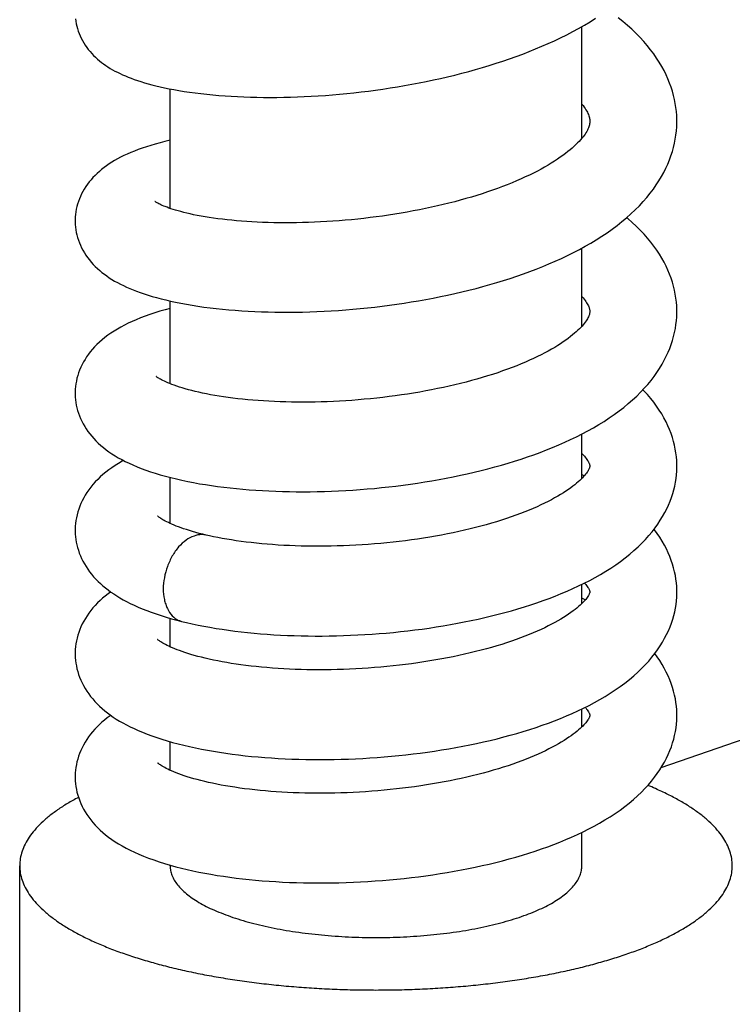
# Model space of a CAD drawing. Header units: millimetres. Extents: x 177 to 351, y 32 to 305.
# Tile 19 of 80: x 216.51 to 221.01, y 108.73 to 114.94. Entities that reach past the tile are written whole.
import ezdxf

# ---------------------------------------------------------------- set-up
doc = ezdxf.new("R2010")
doc.units = ezdxf.units.MM
doc.header["$LTSCALE"] = 30.734
doc.layers.get('0').update_dxf_attribs({"linetype": 'CONTINUOUS'})

msp = doc.modelspace()

# ---------------------------------------------------------------- linework, layer by layer
at = {"color": 7, "linetype": 'Continuous'}
for p, q in [((220.0622, 114.1907), (220.0622, 114.896)), ((217.4622, 113.7483), (217.4622, 114.5024)), ((220.0622, 113.0051), (220.0622, 113.4979)), ((217.4622, 112.6418), (217.4622, 113.1641)), ((220.0622, 112.0446), (220.0622, 112.3244)), ((217.4622, 111.7603), (217.4622, 112.0505)), ((220.5632, 110.2194), (224.2806, 111.5152)), ((220.0622, 111.2551), (220.0622, 111.3757)), ((220.0833, 111.2775), (220.0622, 111.2879)), ((217.4622, 110.9815), (217.4622, 111.1615)), ((220.0622, 110.4764), (220.0622, 110.5896)), ((217.4622, 110.2027), (217.4622, 110.3827)), ((220.0622, 109.6002), (220.0622, 109.8108)), ((216.5122, 108.4367), (216.5122, 109.6002)), ((217.4622, 109.6002), (217.4622, 109.6039))]:
    msp.add_line(p, q, dxfattribs=at)
for points in [[(216.8643, 114.945), (216.8664, 114.9296), (216.8691, 114.9142), (216.8726, 114.8988), (216.8768, 114.8833), (216.8817, 114.8679), (216.8873, 114.8526), (216.8937, 114.8374), (216.9007, 114.8224), (216.9084, 114.8076), (216.9168, 114.793), (216.9259, 114.7787), (216.9355, 114.7647), (216.9457, 114.7512), (216.9563, 114.7381), (216.9675, 114.7255), (216.979, 114.7134), (216.9909, 114.7018), (217.0031, 114.6906), (217.0157, 114.6799), (217.0286, 114.6697), (217.0419, 114.6598), (217.0555, 114.6503), (217.0694, 114.6411), (217.0838, 114.6322), (217.0986, 114.6236), (217.1138, 114.6153), (217.1295, 114.6072), (217.1457, 114.5993), (217.1624, 114.5917), (217.1798, 114.5841), (217.1978, 114.5768), (217.2165, 114.5695), (217.236, 114.5624), (217.2563, 114.5554), (217.2774, 114.5486), (217.2995, 114.5418), (217.3226, 114.5352), (217.3467, 114.5286), (217.372, 114.5222), (217.3984, 114.5159), (217.4262, 114.5098), (217.4553, 114.5037), (217.4857, 114.4979), (217.5174, 114.4923), (217.5503, 114.4869), (217.5844, 114.4818), (217.6197, 114.477), (217.6561, 114.4725), (217.6933, 114.4684), (217.7313, 114.4647), (217.7699, 114.4613), (217.8088, 114.4584), (217.8482, 114.4558), (217.8879, 114.4537), (217.9281, 114.4519), (217.9688, 114.4505), (218.01, 114.4496), (218.0517, 114.449), (218.0939, 114.4488), (218.1364, 114.449), (218.1793, 114.4496), (218.2224, 114.4506), (218.2659, 114.4521), (218.3096, 114.4539), (218.3536, 114.4561), (218.3979, 114.4588), (218.4425, 114.4618), (218.4873, 114.4653), (218.5324, 114.4692), (218.5776, 114.4735), (218.623, 114.4783), (218.6686, 114.4834), (218.7143, 114.489), (218.76, 114.4951), (218.8058, 114.5015), (218.8515, 114.5084), (218.8973, 114.5157), (218.943, 114.5235), (218.9886, 114.5317), (219.0342, 114.5403), (219.0796, 114.5493), (219.1248, 114.5588), (219.1698, 114.5687), (219.2146, 114.5791), (219.2592, 114.5899), (219.3034, 114.6011), (219.3475, 114.6127), (219.3912, 114.6248), (219.4347, 114.6374), (219.4778, 114.6504), (219.5206, 114.6639), (219.5631, 114.6778), (219.6053, 114.6923), (219.6471, 114.7071), (219.6885, 114.7225), (219.7295, 114.7384), (219.7702, 114.7547), (219.8104, 114.7716), (219.8501, 114.789), (219.8894, 114.8069), (219.9283, 114.8254), (219.9666, 114.8444), (220.0044, 114.8641), (220.0416, 114.8843), (220.0781, 114.9051), (220.1138, 114.9264), (220.1486, 114.9482)], [(220.6622, 114.2982), (220.6621, 114.309), (220.6612, 114.3341), (220.6593, 114.3594), (220.6563, 114.3847), (220.6523, 114.4102), (220.6473, 114.4358), (220.6412, 114.4615), (220.6341, 114.4873), (220.6258, 114.5132), (220.6164, 114.5392), (220.6058, 114.5653), (220.5941, 114.5915), (220.5811, 114.6178), (220.5668, 114.6441), (220.5513, 114.6705), (220.5344, 114.6969), (220.5161, 114.7234), (220.4964, 114.7498), (220.4753, 114.7762), (220.4528, 114.8023), (220.4291, 114.8282), (220.404, 114.8537), (220.3777, 114.8789), (220.3502, 114.9036), (220.3216, 114.928), (220.2919, 114.9519)], [(220.0622, 114.4066), (220.0624, 114.4064), (220.0697, 114.3972), (220.0764, 114.3882), (220.0825, 114.3794), (220.088, 114.3708), (220.0928, 114.3626), (220.097, 114.3547), (220.1006, 114.3472), (220.1036, 114.3401), (220.1061, 114.3334), (220.1081, 114.3269), (220.1097, 114.3207), (220.1109, 114.3147), (220.1117, 114.3086), (220.1121, 114.3023), (220.1122, 114.2982)], [(216.8622, 113.6701), (216.8623, 113.6624), (216.863, 113.646), (216.8645, 113.6297), (216.8668, 113.6133), (216.8698, 113.5969), (216.8735, 113.5806), (216.878, 113.5643), (216.8833, 113.548), (216.8893, 113.5319), (216.8961, 113.5158), (216.9036, 113.4999), (216.9119, 113.4842), (216.921, 113.4686), (216.9308, 113.4533), (216.9413, 113.4383), (216.9525, 113.4236), (216.9643, 113.4093), (216.9768, 113.3954), (216.9898, 113.382), (217.0033, 113.3691), (217.0173, 113.3566), (217.0318, 113.3446), (217.0468, 113.333), (217.0623, 113.3218), (217.0783, 113.3109), (217.0949, 113.3004), (217.112, 113.2902), (217.1298, 113.2803), (217.1482, 113.2707), (217.1672, 113.2613), (217.1869, 113.2522), (217.2074, 113.2432), (217.2287, 113.2345), (217.2509, 113.2259), (217.274, 113.2175), (217.2981, 113.2092), (217.3232, 113.2011), (217.3494, 113.1932), (217.3766, 113.1854), (217.405, 113.1779), (217.4345, 113.1705), (217.4653, 113.1634), (217.4972, 113.1565), (217.5304, 113.1498), (217.5649, 113.1434), (217.6006, 113.1373), (217.6376, 113.1315), (217.6755, 113.1261), (217.7142, 113.1211), (217.7535, 113.1165), (217.7931, 113.1123), (217.8331, 113.1085), (217.8735, 113.1052), (217.9142, 113.1023), (217.9553, 113.0998), (217.9968, 113.0977), (218.0388, 113.096), (218.0811, 113.0947), (218.1239, 113.0939), (218.1671, 113.0934), (218.2107, 113.0934), (218.2547, 113.0937), (218.2991, 113.0945), (218.3438, 113.0957), (218.3889, 113.0974), (218.4342, 113.0994), (218.4797, 113.1019), (218.5253, 113.1048), (218.571, 113.1082), (218.6168, 113.1119), (218.6627, 113.1161), (218.7087, 113.1208), (218.7547, 113.1258), (218.8007, 113.1313), (218.8468, 113.1373), (218.8929, 113.1436), (218.9391, 113.1505), (218.9852, 113.1578), (219.0313, 113.1655), (219.0773, 113.1737), (219.1232, 113.1824), (219.169, 113.1914), (219.2145, 113.201), (219.2597, 113.2109), (219.3047, 113.2214), (219.3494, 113.2322), (219.3937, 113.2435), (219.4376, 113.2553), (219.4812, 113.2674), (219.5243, 113.2801), (219.5671, 113.2931), (219.6094, 113.3067), (219.6513, 113.3207), (219.6928, 113.3351), (219.7338, 113.3501), (219.7745, 113.3656), (219.8147, 113.3815), (219.8545, 113.398), (219.8939, 113.4151), (219.9328, 113.4327), (219.9712, 113.451), (220.009, 113.4698), (220.0462, 113.4891), (220.0827, 113.5091), (220.1184, 113.5296), (220.1534, 113.5507), (220.1876, 113.5724), (220.2209, 113.5946), (220.2532, 113.6174), (220.2846, 113.6408), (220.315, 113.6647), (220.3442, 113.689), (220.3724, 113.7139), (220.3993, 113.7393), (220.4251, 113.7651), (220.4495, 113.7913), (220.4724, 113.8176), (220.4938, 113.8439), (220.5136, 113.8703), (220.5321, 113.8966), (220.5491, 113.9229), (220.5648, 113.9492), (220.5793, 113.9756), (220.5925, 114.0019), (220.6045, 114.0283), (220.6153, 114.0547), (220.625, 114.081), (220.6335, 114.1073), (220.6408, 114.1335), (220.6471, 114.1596), (220.6522, 114.1857), (220.6563, 114.2116), (220.6593, 114.2373), (220.6612, 114.263), (220.6621, 114.2885), (220.6622, 114.2983)], [(220.1122, 114.2983), (220.1121, 114.2941), (220.1117, 114.2877), (220.1108, 114.2816), (220.1096, 114.2755), (220.1081, 114.2693), (220.106, 114.263), (220.1035, 114.2563), (220.1005, 114.2492), (220.0969, 114.2418), (220.0927, 114.234), (220.0878, 114.2259), (220.0823, 114.2174), (220.0762, 114.2087), (220.0695, 114.1998), (220.0621, 114.1906), (220.054, 114.1811), (220.0451, 114.1713), (220.0355, 114.1612), (220.025, 114.1509), (220.0136, 114.1402), (220.0014, 114.1292), (219.9882, 114.118), (219.9741, 114.1065), (219.959, 114.0948), (219.943, 114.0828), (219.9259, 114.0707), (219.908, 114.0584), (219.8891, 114.0461), (219.8693, 114.0337), (219.8486, 114.0212), (219.827, 114.0088), (219.8045, 113.9963), (219.7811, 113.9839), (219.7567, 113.9714), (219.7314, 113.959), (219.7051, 113.9466), (219.678, 113.9343), (219.65, 113.9221), (219.6211, 113.91), (219.5915, 113.898), (219.5611, 113.8862), (219.5299, 113.8746), (219.4981, 113.8632), (219.4656, 113.8521), (219.4325, 113.8411), (219.3988, 113.8305), (219.3646, 113.8201), (219.3299, 113.8099), (219.2947, 113.8001), (219.2591, 113.7906), (219.223, 113.7813), (219.1865, 113.7724), (219.1496, 113.7637), (219.1122, 113.7554), (219.0744, 113.7473), (219.0362, 113.7396), (218.9977, 113.7321), (218.959, 113.725), (218.9201, 113.7183), (218.8812, 113.7119), (218.8422, 113.7059), (218.8032, 113.7002), (218.7641, 113.6949), (218.7249, 113.69), (218.6857, 113.6854), (218.6465, 113.6811), (218.6073, 113.6772), (218.5681, 113.6736), (218.529, 113.6704), (218.49, 113.6676), (218.4512, 113.6651), (218.4126, 113.6629), (218.3742, 113.6611), (218.3361, 113.6597), (218.2984, 113.6585), (218.2611, 113.6578), (218.2242, 113.6573), (218.1878, 113.6572), (218.1517, 113.6575), (218.1162, 113.658), (218.081, 113.6589), (218.0463, 113.6601), (218.0121, 113.6615), (217.9786, 113.6633), (217.9457, 113.6654), (217.9136, 113.6677), (217.8822, 113.6703), (217.8515, 113.6732), (217.8215, 113.6763), (217.7923, 113.6796), (217.7637, 113.6832), (217.736, 113.687), (217.709, 113.691), (217.6829, 113.6952), (217.6577, 113.6996), (217.6336, 113.7041), (217.6105, 113.7088), (217.5885, 113.7135), (217.5677, 113.7183), (217.5481, 113.7231), (217.5297, 113.7278), (217.5124, 113.7326), (217.4963, 113.7373), (217.4813, 113.7419), (217.4674, 113.7465), (217.4545, 113.7509), (217.4426, 113.7553), (217.4317, 113.7594), (217.4216, 113.7635), (217.4125, 113.7674), (217.4042, 113.7711), (217.3968, 113.7746), (217.3902, 113.7779), (217.3844, 113.781), (217.3794, 113.7838), (217.3752, 113.7862), (217.3717, 113.7884), (217.369, 113.7902), (217.3669, 113.7916), (217.3656, 113.7926), (217.3653, 113.7928)], [(217.4622, 114.179), (217.4297, 114.1712), (217.3984, 114.163), (217.3684, 114.1547), (217.3396, 114.1462), (217.3121, 114.1375), (217.2858, 114.1286), (217.2606, 114.1195), (217.2364, 114.1102), (217.2134, 114.1008), (217.1913, 114.0912), (217.1701, 114.0814), (217.1499, 114.0713), (217.1304, 114.0611), (217.1118, 114.0506), (217.094, 114.0399), (217.0769, 114.0289), (217.0605, 114.0177), (217.0448, 114.0062), (217.0297, 113.9943), (217.0152, 113.9821), (217.0013, 113.9695), (216.9879, 113.9566), (216.9751, 113.9432), (216.9628, 113.9293), (216.9512, 113.9151), (216.9402, 113.9006), (216.9299, 113.8857), (216.9203, 113.8705), (216.9114, 113.8551), (216.9032, 113.8395), (216.8958, 113.8237), (216.8891, 113.8078), (216.8831, 113.7917), (216.8779, 113.7756), (216.8735, 113.7594), (216.8698, 113.7431), (216.8668, 113.7269), (216.8646, 113.7107), (216.8631, 113.6944), (216.8623, 113.6783), (216.8622, 113.6701)], [(220.6622, 113.0981), (220.6621, 113.1087), (220.6612, 113.1331), (220.6593, 113.1576), (220.6563, 113.1823), (220.6523, 113.2071), (220.6473, 113.2321), (220.6412, 113.2572), (220.6341, 113.2823), (220.6258, 113.3076), (220.6164, 113.3329), (220.6058, 113.3582), (220.5941, 113.3836), (220.5813, 113.4089), (220.5672, 113.4342), (220.5519, 113.4595), (220.5353, 113.4848), (220.5173, 113.51), (220.498, 113.5352), (220.4772, 113.5605), (220.455, 113.5857), (220.4311, 113.6109), (220.4058, 113.6359), (220.3793, 113.6604), (220.3516, 113.6844), (220.345, 113.6898)], [(220.0622, 113.1921), (220.0694, 113.1839), (220.076, 113.1757), (220.0821, 113.1678), (220.0876, 113.1602), (220.0924, 113.1529), (220.0966, 113.146), (220.1002, 113.1395), (220.1032, 113.1335), (220.1057, 113.1279), (220.1076, 113.1228), (220.1092, 113.1182), (220.1104, 113.1138), (220.1112, 113.1096), (220.1118, 113.1054), (220.1122, 113.1011), (220.1122, 113.0981)], [(217.4622, 113.1171), (217.4315, 113.1088), (217.3978, 113.0991), (217.3653, 113.089), (217.3341, 113.0786), (217.3043, 113.068), (217.2758, 113.0572), (217.2487, 113.0462), (217.2227, 113.035), (217.1979, 113.0235), (217.1741, 113.0117), (217.1513, 112.9997), (217.1294, 112.9873), (217.1084, 112.9745), (217.0883, 112.9614), (217.069, 112.9479), (217.0506, 112.9341), (217.0331, 112.9198), (217.0163, 112.9052), (217.0004, 112.8901), (216.9854, 112.8747), (216.9714, 112.8592), (216.9583, 112.8434), (216.9462, 112.8276), (216.935, 112.8116), (216.9247, 112.7955), (216.9151, 112.7791), (216.9063, 112.7624), (216.8983, 112.7455), (216.891, 112.7285), (216.8846, 112.7112), (216.8789, 112.6939), (216.8741, 112.6765), (216.8701, 112.6591), (216.867, 112.6418), (216.8646, 112.6246), (216.8631, 112.6075), (216.8623, 112.5907), (216.8622, 112.5823)], [(216.8622, 112.5823), (216.8623, 112.5748), (216.863, 112.558), (216.8645, 112.5411), (216.8668, 112.5241), (216.8698, 112.5071), (216.8737, 112.49), (216.8783, 112.4729), (216.8837, 112.4558), (216.89, 112.4388), (216.897, 112.422), (216.9048, 112.4053), (216.9133, 112.3888), (216.9226, 112.3726), (216.9327, 112.3566), (216.9435, 112.341), (216.955, 112.3256), (216.9672, 112.3105), (216.9802, 112.2957), (216.9941, 112.2811), (217.0088, 112.2668), (217.0244, 112.2527), (217.0408, 112.2389), (217.058, 112.2254), (217.0761, 112.2123), (217.0949, 112.1995), (217.1146, 112.1871), (217.1351, 112.175), (217.1566, 112.1631), (217.1791, 112.1515), (217.2026, 112.1402), (217.2272, 112.1291), (217.2531, 112.1182), (217.2801, 112.1075), (217.3084, 112.097), (217.3379, 112.0868), (217.3685, 112.077), (217.4002, 112.0674), (217.433, 112.0581), (217.4668, 112.0493), (217.5016, 112.0408), (217.5371, 112.0327), (217.5734, 112.0251), (217.6102, 112.018), (217.6475, 112.0112), (217.6853, 112.005), (217.7234, 111.9991), (217.7621, 111.9937), (217.8011, 111.9887), (217.8406, 111.9842), (217.8805, 111.98), (217.9209, 111.9762), (217.9617, 111.9728), (218.0029, 111.9699), (218.0445, 111.9673), (218.0865, 111.9651), (218.129, 111.9633), (218.1718, 111.962), (218.215, 111.961), (218.2586, 111.9605), (218.3025, 111.9603), (218.3468, 111.9606), (218.3913, 111.9613), (218.4361, 111.9624), (218.481, 111.9639), (218.526, 111.9659), (218.5711, 111.9682), (218.6163, 111.971), (218.6616, 111.9742), (218.7069, 111.9778), (218.7522, 111.9818), (218.7976, 111.9862), (218.8429, 111.9911), (218.8884, 111.9964), (218.9338, 112.0022), (218.9793, 112.0084), (219.0248, 112.015), (219.0703, 112.0221), (219.1156, 112.0296), (219.1607, 112.0375), (219.2057, 112.0459), (219.2504, 112.0547), (219.2948, 112.0639), (219.3389, 112.0735), (219.3826, 112.0836), (219.4261, 112.0941), (219.4691, 112.1051), (219.5118, 112.1165), (219.5542, 112.1283), (219.5961, 112.1406), (219.6377, 112.1533), (219.6788, 112.1665), (219.7195, 112.1801), (219.7598, 112.1942), (219.7996, 112.2088), (219.8389, 112.2239), (219.8777, 112.2395), (219.9161, 112.2556), (219.954, 112.2722), (219.9914, 112.2894), (220.0281, 112.3071), (220.0643, 112.3255), (220.0998, 112.3444), (220.1347, 112.3638), (220.1688, 112.3839), (220.2022, 112.4045), (220.2347, 112.4258), (220.2664, 112.4476), (220.2971, 112.47), (220.3267, 112.4929), (220.3552, 112.5162), (220.3825, 112.5399), (220.4085, 112.564), (220.4332, 112.5885), (220.4566, 112.6132), (220.4786, 112.6381), (220.4993, 112.6632), (220.5186, 112.6885), (220.5366, 112.7138), (220.5531, 112.7391), (220.5684, 112.7644), (220.5824, 112.7897), (220.5952, 112.815), (220.6067, 112.8402), (220.6171, 112.8653), (220.6264, 112.8904), (220.6345, 112.9154), (220.6416, 112.9404), (220.6476, 112.9653), (220.6525, 112.9901), (220.6564, 113.0148), (220.6594, 113.0394), (220.6612, 113.064), (220.6621, 113.0884), (220.6622, 113.0981)], [(220.1122, 113.0982), (220.1122, 113.0955), (220.1119, 113.0913), (220.1113, 113.0873), (220.1105, 113.0833), (220.1095, 113.0791), (220.108, 113.0746), (220.1062, 113.0697), (220.1038, 113.0643), (220.1009, 113.0584), (220.0974, 113.052), (220.0933, 113.0452), (220.0885, 113.0379), (220.0831, 113.0304), (220.0771, 113.0225), (220.0705, 113.0145), (220.0633, 113.0062), (220.0553, 112.9976), (220.0467, 112.9888), (220.0372, 112.9795), (220.0268, 112.9699), (220.0154, 112.96), (220.0032, 112.9497), (219.99, 112.9392), (219.9758, 112.9284), (219.9607, 112.9173), (219.9446, 112.9061), (219.9275, 112.8947), (219.9095, 112.8832), (219.8905, 112.8716), (219.8706, 112.86), (219.8498, 112.8482), (219.828, 112.8365), (219.8054, 112.8248), (219.7818, 112.8132), (219.7574, 112.8015), (219.7321, 112.7899), (219.7059, 112.7784), (219.6788, 112.767), (219.6508, 112.7557), (219.6219, 112.7444), (219.5922, 112.7333), (219.5617, 112.7224), (219.5305, 112.7117), (219.4986, 112.7012), (219.4661, 112.6909), (219.433, 112.6809), (219.3994, 112.6711), (219.3654, 112.6616), (219.3308, 112.6525), (219.2958, 112.6436), (219.2603, 112.635), (219.2243, 112.6266), (219.1878, 112.6186), (219.151, 112.6108), (219.1137, 112.6034), (219.076, 112.5963), (219.038, 112.5895), (218.9998, 112.583), (218.9613, 112.5768), (218.9226, 112.571), (218.8837, 112.5655), (218.8448, 112.5604), (218.8058, 112.5556), (218.7667, 112.5512), (218.7276, 112.5472), (218.6885, 112.5435), (218.6493, 112.5401), (218.6102, 112.5371), (218.5711, 112.5344), (218.5321, 112.5321), (218.4933, 112.5302), (218.4546, 112.5286), (218.4162, 112.5273), (218.378, 112.5264), (218.3402, 112.5258), (218.3026, 112.5256), (218.2655, 112.5257), (218.2287, 112.5261), (218.1924, 112.5269), (218.1565, 112.528), (218.1211, 112.5294), (218.0862, 112.5311), (218.0518, 112.5331), (218.018, 112.5354), (217.9847, 112.5381), (217.9521, 112.5409), (217.9201, 112.5441), (217.8888, 112.5475), (217.8583, 112.5512), (217.8285, 112.5551), (217.7995, 112.5592), (217.7714, 112.5635), (217.7441, 112.568), (217.7177, 112.5727), (217.6921, 112.5776), (217.6675, 112.5826), (217.6437, 112.5878), (217.6208, 112.5931), (217.5989, 112.5985), (217.5779, 112.604), (217.5578, 112.6096), (217.5387, 112.6152), (217.5207, 112.6209), (217.5036, 112.6265), (217.4878, 112.6321), (217.473, 112.6376), (217.4595, 112.6429), (217.4471, 112.648), (217.4359, 112.653), (217.4257, 112.6577), (217.4166, 112.6621), (217.4085, 112.6663), (217.4014, 112.6702), (217.3952, 112.6738), (217.3899, 112.677), (217.3855, 112.6799), (217.3818, 112.6823), (217.379, 112.6844), (217.3769, 112.686), (217.3754, 112.6872), (217.3751, 112.6874)], [(220.6622, 112.1226), (220.6621, 112.1334), (220.6612, 112.1571), (220.6592, 112.181), (220.6563, 112.2051), (220.6523, 112.2294), (220.6472, 112.2538), (220.6411, 112.2783), (220.6338, 112.3029), (220.6255, 112.3276), (220.616, 112.3523), (220.6054, 112.3771), (220.5936, 112.4018), (220.5806, 112.4265), (220.5664, 112.4512), (220.5509, 112.4758), (220.5342, 112.5003), (220.5162, 112.5248), (220.4968, 112.5491), (220.476, 112.5734), (220.4537, 112.5977), (220.4477, 112.6037)], [(217.1679, 112.1573), (217.1594, 112.1526), (217.1365, 112.1393), (217.1148, 112.1257), (217.0941, 112.1118), (217.0745, 112.0977), (217.0558, 112.0833), (217.038, 112.0685), (217.021, 112.0534), (217.0048, 112.0378), (216.9895, 112.0219), (216.975, 112.0056), (216.9614, 111.9891), (216.9487, 111.9723), (216.937, 111.9553), (216.9262, 111.9382), (216.9163, 111.921), (216.9072, 111.9036), (216.899, 111.8861), (216.8916, 111.8684), (216.885, 111.8505), (216.8792, 111.8326), (216.8743, 111.8146), (216.8703, 111.7966), (216.867, 111.7787), (216.8646, 111.7609), (216.8631, 111.7433), (216.8623, 111.7259), (216.8622, 111.7175)], [(220.0622, 112.2018), (220.0639, 112.2001), (220.0713, 112.1923), (220.0779, 112.1848), (220.0839, 112.1777), (220.0892, 112.1709), (220.0939, 112.1645), (220.0979, 112.1585), (220.1014, 112.1529), (220.1042, 112.1478), (220.1065, 112.1433), (220.1083, 112.1394), (220.1096, 112.136), (220.1106, 112.1331), (220.1113, 112.1306), (220.1117, 112.1284), (220.112, 112.1264), (220.1122, 112.1242), (220.1122, 112.1227)], [(217.5344, 111.1423), (217.5655, 111.1348), (217.6018, 111.1266), (217.6387, 111.1189), (217.676, 111.1115), (217.7139, 111.1047), (217.7523, 111.0982), (217.7911, 111.0921), (217.8305, 111.0865), (217.8702, 111.0813), (217.9104, 111.0764), (217.951, 111.072), (217.992, 111.068), (218.0335, 111.0643), (218.0753, 111.0611), (218.1175, 111.0583), (218.1601, 111.0559), (218.203, 111.0539), (218.2463, 111.0523), (218.29, 111.0511), (218.3339, 111.0503), (218.3782, 111.0499), (218.4226, 111.0499), (218.4673, 111.0504), (218.5121, 111.0512), (218.557, 111.0525), (218.6019, 111.0542), (218.6469, 111.0563), (218.692, 111.0588), (218.737, 111.0617), (218.7821, 111.065), (218.8273, 111.0688), (218.8724, 111.073), (218.9175, 111.0776), (218.9627, 111.0826), (219.0078, 111.0881), (219.0528, 111.094), (219.0978, 111.1003), (219.1426, 111.1071), (219.1873, 111.1143), (219.2317, 111.1219), (219.2759, 111.1299), (219.3198, 111.1383), (219.3633, 111.1472), (219.4066, 111.1565), (219.4495, 111.1662), (219.492, 111.1764), (219.5342, 111.187), (219.576, 111.198), (219.6174, 111.2094), (219.6583, 111.2213), (219.6989, 111.2337), (219.739, 111.2464), (219.7786, 111.2597), (219.8177, 111.2734), (219.8564, 111.2875), (219.8946, 111.3022), (219.9322, 111.3173), (219.9693, 111.3329), (220.0059, 111.3491), (220.0419, 111.3658), (220.0774, 111.3832), (220.1123, 111.4011), (220.1466, 111.4196), (220.1802, 111.4387), (220.213, 111.4584), (220.2451, 111.4787), (220.2764, 111.4996), (220.3067, 111.5211), (220.336, 111.5432), (220.3642, 111.5658), (220.3912, 111.5888), (220.4168, 111.6121), (220.4411, 111.6357), (220.464, 111.6595), (220.4854, 111.6834), (220.5054, 111.7075), (220.5241, 111.7316), (220.5414, 111.7558), (220.5574, 111.78), (220.5721, 111.8041), (220.5855, 111.8283), (220.5978, 111.8524), (220.609, 111.8765), (220.619, 111.9006), (220.6279, 111.9246), (220.6357, 111.9486), (220.6425, 111.9725), (220.6482, 111.9962), (220.653, 112.0199), (220.6567, 112.0435), (220.6595, 112.067), (220.6613, 112.0903), (220.6621, 112.1136), (220.6622, 112.1227)], [(220.1122, 112.1227), (220.1122, 112.1213), (220.112, 112.1191), (220.1117, 112.1171), (220.1113, 112.115), (220.1107, 112.1127), (220.1098, 112.11), (220.1086, 112.1069), (220.107, 112.1032), (220.1048, 112.099), (220.1022, 112.0942), (220.099, 112.089), (220.0951, 112.0832), (220.0907, 112.077), (220.0855, 112.0704), (220.0797, 112.0634), (220.0732, 112.056), (220.0659, 112.0483), (220.0579, 112.0402), (220.049, 112.0317), (220.0393, 112.023), (220.0287, 112.0139), (220.0173, 112.0045), (220.0049, 111.9949), (219.9916, 111.985), (219.9772, 111.9748), (219.9619, 111.9644), (219.9455, 111.9537), (219.9281, 111.9429), (219.9096, 111.932), (219.8903, 111.921), (219.87, 111.91), (219.8487, 111.8989), (219.8266, 111.8878), (219.8035, 111.8768), (219.7794, 111.8658), (219.7544, 111.8548), (219.7284, 111.8439), (219.7015, 111.833), (219.6738, 111.8223), (219.6451, 111.8116), (219.6156, 111.8012), (219.5854, 111.7909), (219.5545, 111.7808), (219.5229, 111.771), (219.4907, 111.7613), (219.4578, 111.752), (219.4244, 111.7429), (219.3904, 111.734), (219.3559, 111.7254), (219.3209, 111.7172), (219.2853, 111.7092), (219.2493, 111.7015), (219.2129, 111.6941), (219.176, 111.687), (219.1388, 111.6802), (219.1012, 111.6737), (219.0632, 111.6676), (219.0251, 111.6618), (218.9866, 111.6563), (218.948, 111.6512), (218.9091, 111.6464), (218.8702, 111.6419), (218.8311, 111.6378), (218.7919, 111.6341), (218.7526, 111.6307), (218.7133, 111.6277), (218.674, 111.625), (218.6348, 111.6227), (218.5956, 111.6207), (218.5566, 111.6191), (218.5177, 111.6179), (218.479, 111.617), (218.4405, 111.6164), (218.4023, 111.6162), (218.3643, 111.6163), (218.3267, 111.6168), (218.2895, 111.6176), (218.2526, 111.6187), (218.2161, 111.6202), (218.1801, 111.6219), (218.1445, 111.624), (218.1094, 111.6264), (218.0747, 111.6292), (218.0407, 111.6322), (218.0071, 111.6355), (217.9742, 111.6391), (217.9419, 111.6429), (217.9103, 111.6471), (217.8794, 111.6514), (217.8492, 111.656), (217.8199, 111.6609), (217.7913, 111.6659), (217.7637, 111.6711), (217.7371, 111.6765), (217.7114, 111.682), (217.6904, 111.6867)], [(220.0765, 112.0597), (220.0674, 112.0642), (220.0622, 112.0667)], [(217.6904, 111.6867), (217.6696, 111.6917), (217.6465, 111.6975), (217.6245, 111.7034), (217.6037, 111.7093), (217.5839, 111.7152), (217.5652, 111.7211), (217.5475, 111.7269), (217.5309, 111.7327), (217.5152, 111.7384), (217.5005, 111.744), (217.4868, 111.7496), (217.474, 111.755), (217.4622, 111.7603), (217.4512, 111.7654), (217.4411, 111.7704), (217.4319, 111.7751), (217.4236, 111.7796), (217.4162, 111.7839), (217.4096, 111.7878), (217.4037, 111.7915), (217.3987, 111.7948), (217.3944, 111.7978), (217.3908, 111.8005), (217.3879, 111.8027), (217.3857, 111.8046), (217.384, 111.806), (217.3831, 111.8069)], [(220.6622, 111.3281), (220.6621, 111.3386), (220.6612, 111.3618), (220.6593, 111.3851), (220.6565, 111.4085), (220.6526, 111.4319), (220.6477, 111.4555), (220.6418, 111.4793), (220.6349, 111.5032), (220.6268, 111.5272), (220.6176, 111.5514), (220.6073, 111.5756), (220.5957, 111.5999), (220.583, 111.6242), (220.5691, 111.6485), (220.554, 111.6726), (220.5377, 111.6966), (220.5202, 111.7204), (220.5178, 111.7235)], [(216.8622, 111.7175), (216.8623, 111.7103), (216.863, 111.6935), (216.8644, 111.6766), (216.8665, 111.6596), (216.8694, 111.6425), (216.8731, 111.6254), (216.8776, 111.6082), (216.8828, 111.5909), (216.8889, 111.5736), (216.8958, 111.5563), (216.9035, 111.539), (216.912, 111.5219), (216.9214, 111.5049), (216.9316, 111.4881), (216.9425, 111.4716), (216.9541, 111.4554), (216.9664, 111.4397), (216.9794, 111.4243), (216.993, 111.4093), (217.0073, 111.3947), (217.0221, 111.3806), (217.0376, 111.3668), (217.0537, 111.3534), (217.0705, 111.3403), (217.088, 111.3275), (217.1062, 111.315), (217.1251, 111.3027), (217.1449, 111.2907), (217.1656, 111.2789), (217.1873, 111.2672), (217.2101, 111.2557), (217.2341, 111.2442), (217.2595, 111.2328), (217.2862, 111.2215), (217.3142, 111.2104), (217.3434, 111.1995), (217.3738, 111.1889), (217.4051, 111.1786), (217.4375, 111.1686), (217.4706, 111.1591), (217.5043, 111.1499), (217.5344, 111.1423)], [(220.0787, 111.3838), (220.0817, 111.3805), (220.0873, 111.3739), (220.0923, 111.3676), (220.0966, 111.3617), (220.1003, 111.3562), (220.1034, 111.3512), (220.1059, 111.3468), (220.1079, 111.3429), (220.1094, 111.3396), (220.1104, 111.3369), (220.1112, 111.3348), (220.1116, 111.3331), (220.1119, 111.3317), (220.1121, 111.3304), (220.1122, 111.329), (220.1122, 111.3281)], [(217.0871, 111.3281), (217.0707, 111.3161), (217.0528, 111.3021), (217.0358, 111.2878), (217.0195, 111.2732), (217.004, 111.2582), (216.9892, 111.2428), (216.9752, 111.2271), (216.962, 111.211), (216.9495, 111.1946), (216.9379, 111.1778), (216.927, 111.1608), (216.917, 111.1435), (216.9078, 111.126), (216.8994, 111.1083), (216.8919, 111.0905), (216.8853, 111.0726), (216.8795, 111.0546), (216.8745, 111.0367), (216.8704, 111.0187), (216.8672, 111.0007), (216.8647, 110.9829), (216.8631, 110.9651), (216.8623, 110.9475), (216.8622, 110.9387)], [(216.8622, 110.9387), (216.8623, 110.931), (216.863, 110.9136), (216.8646, 110.8962), (216.8669, 110.8786), (216.87, 110.861), (216.8739, 110.8433), (216.8787, 110.8255), (216.8843, 110.8077), (216.8908, 110.7898), (216.8982, 110.7719), (216.9064, 110.7541), (216.9156, 110.7365), (216.9256, 110.719), (216.9364, 110.7018), (216.948, 110.6849), (216.9604, 110.6685), (216.9735, 110.6524), (216.9872, 110.6368), (217.0017, 110.6216), (217.0167, 110.6068), (217.0325, 110.5925), (217.0489, 110.5785), (217.0661, 110.5649), (217.0839, 110.5516), (217.1026, 110.5386), (217.122, 110.5259), (217.1424, 110.5134), (217.1637, 110.5012), (217.186, 110.4891), (217.2094, 110.4772), (217.2342, 110.4654), (217.2602, 110.4537), (217.2876, 110.4422), (217.3163, 110.4308), (217.3463, 110.4197), (217.3775, 110.4089), (217.4097, 110.3984), (217.443, 110.3882), (217.4772, 110.3784), (217.5123, 110.3691), (217.5481, 110.3601), (217.5846, 110.3516), (217.6217, 110.3436), (217.6593, 110.336), (217.6973, 110.3288), (217.7358, 110.3221), (217.7748, 110.3158), (217.8142, 110.3099), (217.854, 110.3044), (217.8943, 110.2993), (217.9351, 110.2947), (217.9762, 110.2904), (218.0178, 110.2866), (218.0598, 110.2831), (218.1022, 110.2801), (218.1449, 110.2774), (218.188, 110.2752), (218.2314, 110.2734), (218.2751, 110.272), (218.3191, 110.2709), (218.3633, 110.2703), (218.4078, 110.2702), (218.4525, 110.2704), (218.4974, 110.271), (218.5424, 110.272), (218.5876, 110.2735), (218.6329, 110.2754), (218.6783, 110.2776), (218.7238, 110.2804), (218.7693, 110.2835), (218.8148, 110.287), (218.8603, 110.291), (218.9058, 110.2954), (218.9512, 110.3003), (218.9965, 110.3055), (219.0417, 110.3112), (219.0868, 110.3173), (219.1318, 110.3238), (219.1766, 110.3307), (219.2212, 110.3381), (219.2656, 110.3459), (219.3098, 110.3541), (219.3538, 110.3628), (219.3974, 110.3719), (219.4407, 110.3814), (219.4837, 110.3914), (219.5263, 110.4018), (219.5685, 110.4126), (219.6102, 110.4239), (219.6516, 110.4356), (219.6924, 110.4477), (219.7328, 110.4603), (219.7728, 110.4733), (219.8122, 110.4868), (219.8511, 110.5007), (219.8894, 110.5151), (219.9272, 110.53), (219.9645, 110.5454), (220.0012, 110.5613), (220.0374, 110.5777), (220.0729, 110.5947), (220.1079, 110.6123), (220.1423, 110.6304), (220.176, 110.6492), (220.209, 110.6686), (220.2413, 110.6886), (220.2729, 110.7094), (220.3037, 110.7308), (220.3334, 110.7528), (220.3621, 110.7753), (220.3894, 110.7981), (220.4153, 110.8213), (220.4397, 110.8447), (220.4627, 110.8682), (220.4842, 110.8918), (220.5043, 110.9156), (220.523, 110.9395), (220.5404, 110.9634), (220.5565, 110.9874), (220.5713, 111.0114), (220.5849, 111.0355), (220.5974, 111.0595), (220.6086, 111.0835), (220.6187, 111.1075), (220.6277, 111.1314), (220.6356, 111.1552), (220.6424, 111.1789), (220.6482, 111.2025), (220.6529, 111.226), (220.6567, 111.2494), (220.6595, 111.2727), (220.6613, 111.2958), (220.6621, 111.3189), (220.6622, 111.3281)], [(220.1122, 111.3282), (220.1122, 111.3272), (220.1121, 111.3258), (220.1119, 111.3246), (220.1116, 111.3232), (220.1112, 111.3214), (220.1104, 111.3192), (220.1093, 111.3165), (220.1078, 111.3131), (220.1058, 111.3091), (220.1031, 111.3045), (220.0998, 111.2993), (220.0959, 111.2936), (220.0914, 111.2875), (220.0862, 111.281), (220.0804, 111.2742), (220.074, 111.2672), (220.0669, 111.2598), (220.0591, 111.252), (220.0504, 111.2439), (220.0408, 111.2355), (220.0303, 111.2266), (220.0189, 111.2174), (220.0064, 111.2079), (219.993, 111.1981), (219.9786, 111.188), (219.9631, 111.1777), (219.9467, 111.1672), (219.9293, 111.1566), (219.9109, 111.1459), (219.8915, 111.1351), (219.8712, 111.1242), (219.85, 111.1134), (219.8278, 111.1025), (219.8047, 111.0916), (219.7806, 111.0808), (219.7556, 111.07), (219.7297, 111.0593), (219.7028, 111.0486), (219.6751, 111.0381), (219.6464, 111.0276), (219.617, 111.0174), (219.5868, 111.0073), (219.5558, 110.9973), (219.5242, 110.9877), (219.4919, 110.9782), (219.459, 110.969), (219.4256, 110.96), (219.3915, 110.9513), (219.3569, 110.9429), (219.3219, 110.9348), (219.2863, 110.9269), (219.2502, 110.9194), (219.2137, 110.9121), (219.1769, 110.9051), (219.1396, 110.8985), (219.102, 110.8922), (219.064, 110.8862), (219.0258, 110.8805), (218.9873, 110.8751), (218.9486, 110.8701), (218.9097, 110.8655), (218.8706, 110.8611), (218.8314, 110.8571), (218.7922, 110.8535), (218.7528, 110.8502), (218.7135, 110.8473), (218.6742, 110.8447), (218.6349, 110.8425), (218.5957, 110.8407), (218.5567, 110.8391), (218.5177, 110.838), (218.479, 110.8372), (218.4405, 110.8367), (218.4022, 110.8365), (218.3642, 110.8368), (218.3265, 110.8373), (218.2892, 110.8382), (218.2521, 110.8394), (218.2155, 110.8409), (218.1793, 110.8428), (218.1436, 110.8449), (218.1083, 110.8474), (218.0736, 110.8502), (218.0395, 110.8533), (218.006, 110.8566), (217.9732, 110.8603), (217.941, 110.8641), (217.9095, 110.8683), (217.8787, 110.8727), (217.8486, 110.8773), (217.8193, 110.8821), (217.7907, 110.8872), (217.7628, 110.8925), (217.7357, 110.898), (217.7095, 110.9036), (217.6842, 110.9094), (217.6599, 110.9153), (217.6366, 110.9214), (217.6145, 110.9274), (217.5935, 110.9335), (217.5737, 110.9396), (217.5551, 110.9456), (217.5376, 110.9515), (217.5211, 110.9574), (217.5057, 110.9633), (217.4913, 110.969), (217.4779, 110.9746), (217.4654, 110.9801), (217.4538, 110.9854), (217.4432, 110.9906), (217.4335, 110.9955), (217.4247, 111.0002), (217.4169, 111.0047), (217.4099, 111.0088), (217.4038, 111.0127), (217.3986, 111.0161), (217.3941, 111.0193), (217.3905, 111.022), (217.3875, 111.0243), (217.3853, 111.0261), (217.3837, 111.0275), (217.3827, 111.0284), (217.3826, 111.0286)], [(220.6622, 110.5493), (220.6621, 110.5599), (220.6612, 110.5832), (220.6593, 110.6066), (220.6564, 110.6301), (220.6525, 110.6537), (220.6476, 110.6775), (220.6416, 110.7013), (220.6346, 110.7253), (220.6265, 110.7493), (220.6173, 110.7734), (220.6069, 110.7976), (220.5954, 110.8218), (220.5827, 110.846), (220.5688, 110.8703), (220.5536, 110.8945), (220.5371, 110.9188), (220.5224, 110.9387)], [(217.0872, 110.5493), (217.0826, 110.5461), (217.0648, 110.5328), (217.0478, 110.5193), (217.0315, 110.5053), (217.0159, 110.4911), (217.0009, 110.4764), (216.9866, 110.4612), (216.973, 110.4457), (216.96, 110.4297), (216.9477, 110.4132), (216.9361, 110.3964), (216.9254, 110.3793), (216.9154, 110.3619), (216.9063, 110.3443), (216.8981, 110.3266), (216.8908, 110.3088), (216.8843, 110.2911), (216.8787, 110.2733), (216.874, 110.2556), (216.87, 110.238), (216.8669, 110.2205), (216.8646, 110.203), (216.8631, 110.1857), (216.8623, 110.1684), (216.8622, 110.1599)], [(220.1122, 110.5494), (220.1122, 110.5484), (220.1121, 110.5471), (220.1119, 110.5458), (220.1116, 110.5444), (220.1112, 110.5427), (220.1105, 110.5405), (220.1094, 110.5378), (220.1079, 110.5345), (220.1058, 110.5305), (220.1032, 110.5259), (220.1, 110.5207), (220.0961, 110.5151), (220.0916, 110.509), (220.0865, 110.5026), (220.0808, 110.4958), (220.0744, 110.4888), (220.0674, 110.4815), (220.0597, 110.4739), (220.0512, 110.4659), (220.0418, 110.4576), (220.0315, 110.4488), (220.0203, 110.4398), (220.0081, 110.4304), (219.9949, 110.4207), (219.9808, 110.4107), (219.9656, 110.4006), (219.9495, 110.3902), (219.9324, 110.3797), (219.9144, 110.3691), (219.8954, 110.3585), (219.8755, 110.3477), (219.8546, 110.3369), (219.8328, 110.3262), (219.8101, 110.3154), (219.7864, 110.3046), (219.7618, 110.2939), (219.7363, 110.2832), (219.7099, 110.2726), (219.6827, 110.2621), (219.6546, 110.2518), (219.6258, 110.2416), (219.5962, 110.2316), (219.5659, 110.2217), (219.5348, 110.2121), (219.5031, 110.2027), (219.4708, 110.1935), (219.4379, 110.1845), (219.4044, 110.1758), (219.3704, 110.1673), (219.3359, 110.1592), (219.3009, 110.1513), (219.2655, 110.1437), (219.2296, 110.1364), (219.1933, 110.1294), (219.1566, 110.1227), (219.1196, 110.1163), (219.0821, 110.1102), (219.0444, 110.1044), (219.0063, 110.099), (218.9681, 110.0938), (218.9296, 110.089), (218.8909, 110.0846), (218.8521, 110.0804), (218.8133, 110.0766), (218.7744, 110.0732), (218.7354, 110.0701), (218.6965, 110.0674), (218.6576, 110.065), (218.6187, 110.0629), (218.5799, 110.0612), (218.5412, 110.0599), (218.5027, 110.0588), (218.4643, 110.0582), (218.4261, 110.0578), (218.3882, 110.0578), (218.3506, 110.0581), (218.3133, 110.0588), (218.2763, 110.0598), (218.2397, 110.0611), (218.2036, 110.0627), (218.1679, 110.0646), (218.1326, 110.0669), (218.0979, 110.0694), (218.0637, 110.0723), (218.03, 110.0754), (217.9969, 110.0788), (217.9644, 110.0825), (217.9326, 110.0864), (217.9015, 110.0906), (217.871, 110.0951), (217.8413, 110.0997), (217.8124, 110.1046), (217.7844, 110.1096), (217.7571, 110.1148), (217.7307, 110.1203), (217.7051, 110.1258), (217.6805, 110.1315), (217.6567, 110.1374), (217.6337, 110.1434), (217.6117, 110.1494), (217.5906, 110.1556), (217.5704, 110.1618), (217.5513, 110.1681), (217.5332, 110.1743), (217.5162, 110.1805), (217.5003, 110.1866), (217.4855, 110.1926), (217.4718, 110.1984), (217.4592, 110.2041), (217.4478, 110.2095), (217.4374, 110.2147), (217.4281, 110.2196), (217.4198, 110.2242), (217.4124, 110.2285), (217.406, 110.2325), (217.4004, 110.2361), (217.3956, 110.2394), (217.3917, 110.2423), (217.3885, 110.2447), (217.386, 110.2467), (217.3842, 110.2483), (217.383, 110.2494), (217.3828, 110.2496)], [(217.4616, 109.604), (217.4973, 109.5942), (217.5332, 109.585), (217.5695, 109.5763), (217.6062, 109.5681), (217.6435, 109.5603), (217.6813, 109.553), (217.7197, 109.5461), (217.7588, 109.5395), (217.7983, 109.5334), (217.8384, 109.5277), (217.8789, 109.5225), (217.9197, 109.5176), (217.9608, 109.5132), (218.0023, 109.5092), (218.0443, 109.5056), (218.0866, 109.5024), (218.1293, 109.4996), (218.1725, 109.4972), (218.216, 109.4952), (218.2599, 109.4936), (218.304, 109.4925), (218.3484, 109.4917), (218.3931, 109.4914), (218.4381, 109.4915), (218.4832, 109.492), (218.5285, 109.4929), (218.5739, 109.4942), (218.6195, 109.496), (218.6652, 109.4982), (218.7109, 109.5008), (218.7567, 109.5038), (218.8025, 109.5073), (218.8484, 109.5112), (218.8942, 109.5155), (218.9399, 109.5202), (218.9856, 109.5254), (219.0312, 109.531), (219.0766, 109.5371), (219.1219, 109.5435), (219.1671, 109.5504), (219.212, 109.5578), (219.2567, 109.5655), (219.3012, 109.5737), (219.3454, 109.5823), (219.3892, 109.5914), (219.4328, 109.6009), (219.4761, 109.6108), (219.5189, 109.6212), (219.5614, 109.632), (219.6035, 109.6433), (219.6452, 109.655), (219.6864, 109.6671), (219.7272, 109.6797), (219.7674, 109.6928), (219.8072, 109.7063), (219.8464, 109.7202), (219.885, 109.7347), (219.9232, 109.7496), (219.9607, 109.765), (219.9977, 109.7809), (220.0342, 109.7974), (220.07, 109.8145), (220.1053, 109.8321), (220.1401, 109.8504), (220.1742, 109.8694), (220.2078, 109.8891), (220.2406, 109.9094), (220.2724, 109.9303), (220.3032, 109.9516), (220.3328, 109.9735), (220.3611, 109.9957), (220.388, 110.0181), (220.4135, 110.0409), (220.4377, 110.0639), (220.4605, 110.0871), (220.482, 110.1106), (220.5022, 110.1343), (220.521, 110.1581), (220.5386, 110.182), (220.5549, 110.2061), (220.5699, 110.2303), (220.5838, 110.2545), (220.5964, 110.2788), (220.6078, 110.3031), (220.6181, 110.3273), (220.6272, 110.3513), (220.6352, 110.3753), (220.6421, 110.3992), (220.648, 110.4229), (220.6528, 110.4465), (220.6566, 110.47), (220.6594, 110.4934), (220.6613, 110.5167), (220.6621, 110.5399), (220.6622, 110.5494)], [(220.0833, 110.5999), (220.0869, 110.5956), (220.092, 110.5891), (220.0965, 110.583), (220.1003, 110.5774), (220.1035, 110.5723), (220.1061, 110.5678), (220.108, 110.5639), (220.1095, 110.5606), (220.1105, 110.5579), (220.1112, 110.5558), (220.1117, 110.5542), (220.1119, 110.5528), (220.1121, 110.5516), (220.1122, 110.5502), (220.1122, 110.5493)], [(216.8622, 110.16), (216.8623, 110.1523), (216.863, 110.1349), (216.8646, 110.1173), (216.8669, 110.0995), (216.8701, 110.0817), (216.8741, 110.0637), (216.879, 110.0457), (216.8847, 110.0277), (216.8912, 110.0099), (216.8986, 109.9921), (216.9068, 109.9746), (216.9158, 109.9572), (216.9257, 109.9399), (216.9365, 109.9228), (216.9482, 109.9059), (216.9608, 109.8891), (216.9743, 109.8726), (216.9887, 109.8564), (217.004, 109.8405), (217.0201, 109.8249), (217.0371, 109.8097), (217.0549, 109.7948), (217.0737, 109.7803), (217.0935, 109.766), (217.1144, 109.752), (217.1363, 109.7383), (217.1594, 109.7248), (217.1837, 109.7115), (217.2094, 109.6985), (217.2364, 109.6856), (217.2649, 109.6729), (217.2948, 109.6605), (217.3261, 109.6484), (217.3586, 109.6366), (217.3921, 109.6253), (217.4265, 109.6144), (217.4616, 109.604)]]:
    msp.add_lwpolyline(points, dxfattribs=at)
msp.add_arc((219.9162, 110.3835), 0.1798, 32.92689, 35.66927, dxfattribs=at)
at = {"color": 9, "linetype": 'Continuous'}
for points, knots in [([(217.6904, 111.6867), (217.6817, 111.6887), (217.6555, 111.6917), (217.6104, 111.6828), (217.5595, 111.6555), (217.5127, 111.6123), (217.4737, 111.5555), (217.4435, 111.4896), (217.4239, 111.419), (217.4187, 111.3704), (217.4187, 111.3465)], [0, 0, 0, 0, 0.0270049, 0.0782184, 0.1350886, 0.1982266, 0.2674362, 0.3406597, 0.4147061, 0.4863108, 0.4863108, 0.4863108, 0.4863108]), ([(217.4187, 111.3465), (217.4187, 111.3243), (217.422, 111.2914), (217.4334, 111.2503), (217.448, 111.2146), (217.4726, 111.1768), (217.5063, 111.1512), (217.5281, 111.1439), (217.5344, 111.1423)], [0, 0, 0, 0, 0.0667579, 0.0980345, 0.1277561, 0.1822975, 0.2314684, 0.250942, 0.250942, 0.250942, 0.250942])]:
    msp.add_open_spline(points, degree=3, knots=knots, dxfattribs=at)
at = {"color": 7, "linetype": 'Continuous'}
for points, knots in [([(221.0122, 109.6002), (221.0122, 109.6078), (221.0113, 109.6308), (221.0047, 109.6694), (220.9892, 109.7151), (220.9661, 109.7603), (220.9356, 109.8049), (220.8977, 109.8486), (220.8527, 109.8915), (220.8006, 109.9333), (220.7417, 109.974), (220.6761, 110.0134), (220.6042, 110.0514), (220.5376, 110.0824), (220.495, 110.1005), (220.4789, 110.1072)], [0, 0, 0, 0, 0.0228386, 0.0689988, 0.1168, 0.1671551, 0.2208213, 0.2784536, 0.3404114, 0.4070766, 0.4785789, 0.5550064, 0.6364297, 0.7226949, 0.7751999, 0.7751999, 0.7751999, 0.7751999]), ([(216.8834, 110.0317), (216.8713, 110.0253), (216.8368, 110.0065), (216.7827, 109.974), (216.7238, 109.9333), (216.6718, 109.8915), (216.6267, 109.8486), (216.5889, 109.8049), (216.5583, 109.7603), (216.5352, 109.7151), (216.5197, 109.6694), (216.5132, 109.6308), (216.5122, 109.6078), (216.5122, 109.6002)], [0, 0, 0, 0, 0.0412808, 0.1177084, 0.1892107, 0.2558759, 0.3178337, 0.375466, 0.4291322, 0.4794873, 0.5272884, 0.5734486, 0.5962872, 0.5962872, 0.5962872, 0.5962872]), ([(216.5122, 109.6002), (216.5122, 109.5926), (216.5132, 109.5696), (216.5197, 109.531), (216.5352, 109.4853), (216.5583, 109.4401), (216.5889, 109.3955), (216.6267, 109.3518), (216.6718, 109.3089), (216.7238, 109.2671), (216.7827, 109.2264), (216.8483, 109.187), (216.9203, 109.149), (216.9985, 109.1125), (217.0826, 109.0777), (217.1411, 109.0561), (217.1712, 109.0456)], [0, 0, 0, 0, 0.0228386, 0.0689988, 0.1168, 0.1671551, 0.2208213, 0.2784536, 0.3404114, 0.4070766, 0.4785789, 0.5550064, 0.6364297, 0.7226949, 0.8138202, 0.9095618, 0.9095618, 0.9095618, 0.9095618]), ([(217.1712, 109.0456), (217.2028, 109.0346), (217.2676, 109.0134), (217.3678, 108.9841), (217.4728, 108.9569), (217.582, 108.9319), (217.6953, 108.9092), (217.8122, 108.8888), (217.9322, 108.8707), (218.0551, 108.8552), (218.1804, 108.8421), (218.3076, 108.8316), (218.4364, 108.8237), (218.5663, 108.8184), (218.6968, 108.8158), (218.8276, 108.8158), (218.9581, 108.8184), (219.088, 108.8237), (219.2168, 108.8316), (219.344, 108.8421), (219.4693, 108.8552), (219.5922, 108.8707), (219.7123, 108.8888), (219.8291, 108.9092), (219.9424, 108.9319), (220.0517, 108.9569), (220.1566, 108.9841), (220.2568, 109.0134), (220.352, 109.0446), (220.4418, 109.0777), (220.5259, 109.1125), (220.6042, 109.149), (220.6761, 109.187), (220.7417, 109.2264), (220.8006, 109.2671), (220.8527, 109.3089), (220.8977, 109.3518), (220.9356, 109.3955), (220.9661, 109.4401), (220.9892, 109.4853), (221.0047, 109.531), (221.0113, 109.5696), (221.0122, 109.5926), (221.0122, 109.6002)], [0, 0, 0, 0, 0.100206, 0.204698, 0.313115, 0.425338, 0.540934, 0.659674, 0.781232, 0.905159, 1.031266, 1.159018, 1.288167, 1.418295, 1.548938, 1.679865, 1.810508, 1.940635, 2.069785, 2.197536, 2.323644, 2.447571, 2.569129, 2.687868, 2.803465, 2.915688, 3.024105, 3.128597, 3.228803, 3.324544, 3.41567, 3.501935, 3.583358, 3.659786, 3.731288, 3.797953, 3.859911, 3.917543, 3.971209, 4.021565, 4.069366, 4.115526, 4.138365, 4.138365, 4.138365, 4.138365]), ([(217.4622, 109.6002), (217.4622, 109.5926), (217.4635, 109.5746), (217.4704, 109.5465), (217.4837, 109.5163), (217.5028, 109.4865), (217.5274, 109.4574), (217.5575, 109.429), (217.593, 109.4014), (217.6336, 109.3747), (217.6792, 109.349), (217.7296, 109.3244), (217.7846, 109.301), (217.823, 109.2867), (217.843, 109.2798)], [0, 0, 0, 0, 0.0227681, 0.0538048, 0.0864537, 0.1214555, 0.1593761, 0.2006155, 0.2454327, 0.2939731, 0.3462917, 0.4023718, 0.4621391, 0.5254722, 0.5254722, 0.5254722, 0.5254722]), ([(217.843, 109.2798), (217.864, 109.2724), (217.9073, 109.2584), (217.9746, 109.2393), (218.0453, 109.2218), (218.1192, 109.206), (218.196, 109.1919), (218.2754, 109.1797), (218.3569, 109.1693), (218.4402, 109.1608), (218.5249, 109.1543), (218.6107, 109.1498), (218.6972, 109.1473), (218.7839, 109.1468), (218.8706, 109.1483), (218.9568, 109.1518), (219.0421, 109.1573), (219.1261, 109.1648), (219.2086, 109.1742), (219.289, 109.1856), (219.3671, 109.1987), (219.4425, 109.2137), (219.5149, 109.2303), (219.5839, 109.2486), (219.6493, 109.2685), (219.7107, 109.2898), (219.7679, 109.3125), (219.8207, 109.3365), (219.8687, 109.3617), (219.9118, 109.3879), (219.9499, 109.4151), (219.9826, 109.4431), (220.01, 109.4719), (220.0319, 109.5013), (220.0481, 109.5313), (220.0585, 109.5618), (220.0619, 109.585), (220.0622, 109.5977), (220.0622, 109.6002)], [0, 0, 0, 0, 0.066738, 0.136687, 0.209626, 0.285308, 0.363468, 0.44382, 0.526066, 0.609893, 0.694981, 0.780999, 0.867612, 0.95448, 1.041263, 1.127621, 1.213215, 1.297714, 1.38079, 1.462127, 1.541419, 1.618375, 1.692717, 1.764191, 1.83256, 1.897618, 1.959186, 2.017122, 2.071328, 2.121755, 2.168422, 2.211426, 2.250965, 2.287366, 2.32111, 2.35285, 2.383407, 2.390979, 2.390979, 2.390979, 2.390979])]:
    msp.add_open_spline(points, degree=3, knots=knots, dxfattribs=at)

doc.saveas('drawing.dxf')
